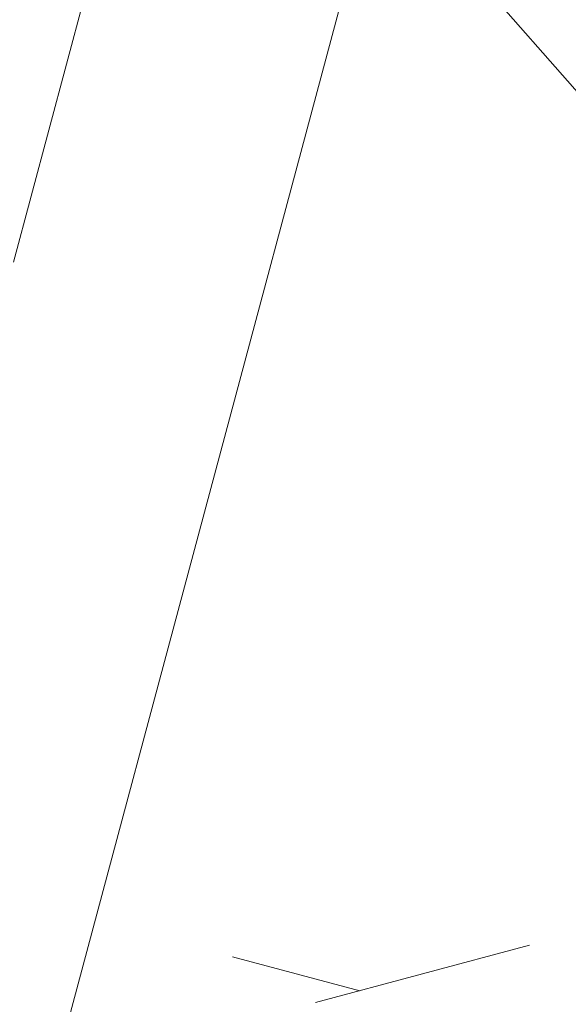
# Model space of a CAD drawing. Header units: millimetres. Extents: x -62314 to 79800, y -34032 to 28340.
# Tile 102 of 256: x 64787 to 65007, y -19937 to -19542. Entities that reach past the tile are written whole.
import ezdxf
from ezdxf.enums import TextEntityAlignment as Align

# ---------------------------------------------------------------- set-up
doc = ezdxf.new("R2010")
doc.units = ezdxf.units.MM
doc.header["$LTSCALE"] = 508
doc.linetypes.add('Dash Style-2', pattern=[0.694425, 0.48607, -0.208355])
doc.linetypes.add('Dash Style-6', pattern=[1.04164, 0.625, -0.20828, 0.06943, -0.13893])
for name, color, linetype, lineweight in [('(00) tekening-aanzicht grijs', 8, 'Continuous', 0), ('(00) tekening-stramien-algemeen', 7, 'Dash Style-6', 0), ('(00) tekening-verwijzing', 33, 'Fence_Line', 0), ('(00) tekst-tekening verwijzing', 8, 'Continuous', 0), ('(04) bouwaanvraag-brandweer-bestaand-WBDBO 60min', 1, 'Dash Style-2', 0), ('None', 7, 'Continuous', 0)]:
    doc.layers.add(name, color=color, linetype=linetype, lineweight=lineweight)
doc.styles.add('Arial Bold (bold)', font='Arial Bold')
doc.linetypes.add('Fence_Line', pattern='A,0,[1,Fence_Line.shx,S=0.19685,R=0,X=0,Y=-0.441942],-5', length=5)

# ---------------------------------------------------------------- blocks, each defined once
blk = doc.blocks.new('blok B 01 (2D)')
at = {"layer": '(00) tekening-aanzicht grijs', "color": 17, "lineweight": 0, "transparency": 33554687}
blk.add_line((68030, 8520.64), (68030, 17465.86), dxfattribs=at)
at = {"layer": '(04) bouwaanvraag-brandweer-bestaand-WBDBO 60min', "color": 6, "lineweight": 0, "transparency": 33554687}
for p, q in [((69423.17, 9361.48), (68124.13, 8611.48)), ((58209.65, 8620.64), (68140, 8620.64))]:
    blk.add_line(p, q, dxfattribs=at)
blk = doc.blocks.new('Group-159-1')
at = {"layer": '(00) tekening-verwijzing', "color": 7, "linetype": 'Continuous', "lineweight": 0, "flags": 128}
blk.add_lwpolyline([(16.02, 826.67), (88.65, 814.79), (159.77, 795.84), (228.69, 770.01), (294.75, 737.55), (357.31, 698.78), (415.77, 654.05), (469.56, 603.82), (518.16, 548.55), (561.12, 488.78), (598.01, 425.1), (628.48, 358.1), (652.24, 288.44), (669.06, 216.78), (678.77, 143.82), (681.28, 70.27), (676.57, -3.18), (664.69, -75.82), (645.74, -146.94), (619.91, -215.86), (587.45, -281.92), (548.68, -344.48), (503.96, -402.93)], dxfattribs=at)
at = {"layer": '(00) tekst-tekening verwijzing', "color": 17, "style": 'Arial Bold (bold)'}
blk.add_attdef('det._verw.', text='', height=176.21, dxfattribs=at).set_placement((681.04, -667.63), align=Align.BOTTOM_LEFT)
blk = doc.blocks.new('00-detail aanduiding')
at = {"layer": 'None', "color": 17, "transparency": 33554687}
blk.add_blockref('Group-159-1', (0, 0), dxfattribs=at)
at = {"layer": 'None', "color": 0, "flags": 1}
blk.add_attdef('det._verw.', (-818.63, -668.53), '', height=0.18, dxfattribs=at)
blk = doc.blocks.new('Group-162-1')
at = {"layer": 'None', "color": 17, "transparency": 33554687}
blk.add_blockref('00-detail aanduiding', (-98897.33, -62440.89), dxfattribs=at)
blk = doc.blocks.new('Stramien blok B')
at = {"layer": '(00) tekening-stramien-algemeen', "color": 2, "lineweight": 0, "transparency": 33554687}
blk.add_line((67659.99, 1818.88), (67659.99, -14997.57), dxfattribs=at)

msp = doc.modelspace()

# ---------------------------------------------------------------- block references
at = {"layer": 'None', "color": 17, "transparency": 33554687}
for name, p, rotation in [('blok B 01 (2D)', (-3125.94, -10622.93), 344.9999999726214), ('Stramien blok B', (0, 0), 344.9999645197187)]:
    msp.add_blockref(name, p, dxfattribs=dict(at, rotation=rotation))
msp.add_blockref('Group-162-1', (163395.98, 42314.6), dxfattribs=at)

doc.saveas('drawing.dxf')
